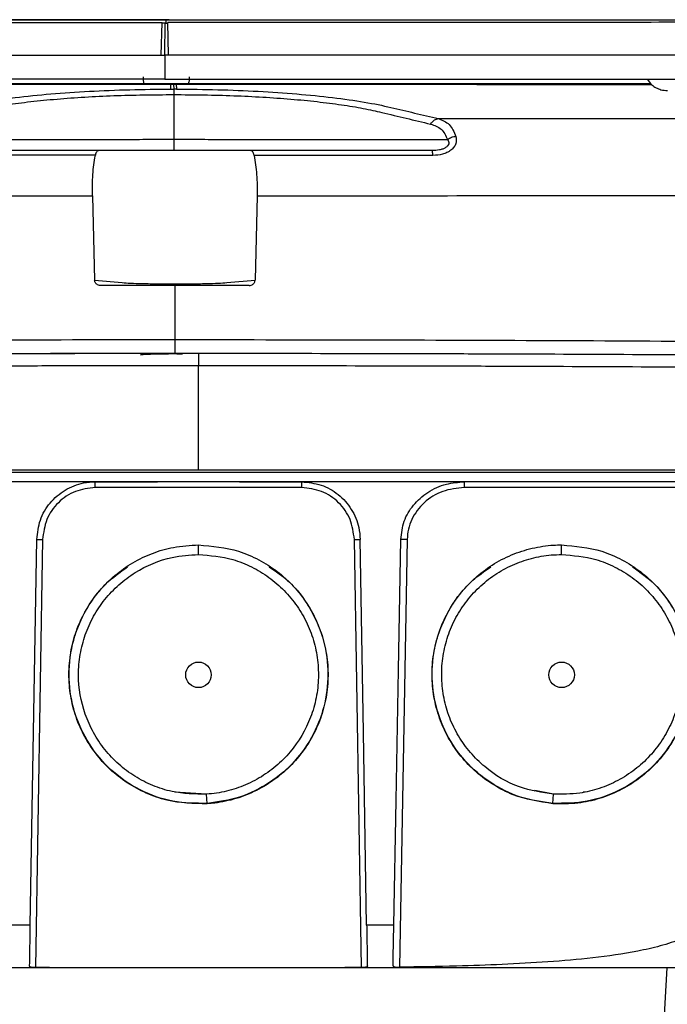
# Model space of a CAD drawing. Header units: millimetres. Extents: x 15 to 415, y 5 to 292.
# Tile 17 of 32: x 197 to 209, y 168 to 185. Entities that reach past the tile are written whole.
import ezdxf

# ---------------------------------------------------------------- set-up
doc = ezdxf.new("R2010")
doc.units = ezdxf.units.MM
doc.styles.add('SLDTEXTSTYLE0', font='TXT', dxfattribs={"width": 0.75})
doc.dimstyles.new('SLDDIMSTYLE2', dxfattribs={"dimtxt": 3.5, "dimasz": 3.556, "dimexe": 0, "dimexo": 0.0625, "dimgap": 0.875, "dimtad": 1, "dimdec": 0, "dimlfac": 5, "dimrnd": 1e-09, "dimzin": 12, "dimdsep": 46, "dimtxsty": 'SLDTEXTSTYLE0', "dimblk1": 'CLOSED', "dimblk2": 'CLOSED', "dimsah": 1, "dimcen": 0.09, "dimadec": 0, "dimazin": 3, "dimtfac": 1, "dimtdec": 0, "dimtofl": 0, "dimtmove": 0, "dimatfit": 3, "dimldrblk": 'CLOSED', "dimfxl": 0, "dimfrac": 2, "dimtolj": 1, "dimtzin": 12, "dimarcsym": 0})

# ---------------------------------------------------------------- blocks, each defined once
blk = doc.blocks.new('_Closed')
at = {"color": 0, "linetype": 'ByBlock', "lineweight": -2}
for p, q in [((-1, 0.166667), (0, 0)), ((-1, 0.166667), (-1, -0.166667)), ((0, 0), (-1, -0.166667)), ((0, 0), (-1, 0))]:
    blk.add_line(p, q, dxfattribs=at)
blk = doc.blocks.new('_D_2')
at = {"color": 7, "linetype": 'Continuous', "lineweight": 18}
for p, q in [((198.925, 185.353), (158.479, 185.353)), ((159.479, 129.713), (159.479, 185.353)), ((175.079, 129.713), (158.479, 129.713))]:
    blk.add_line(p, q, dxfattribs=at)
at = {"color": 7, "linetype": 'Continuous', "lineweight": 18, "xscale": 3.556, "yscale": 3.556}
for p, rotation in [((159.479, 185.353), 90.0000000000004), ((159.479, 129.713), 270.0000000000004)]:
    blk.add_blockref('_Closed', p, dxfattribs=dict(at, rotation=rotation))
at = {"color": 7, "linetype": 'Continuous', "lineweight": 18, "insert": (154.967, 153.92), "char_height": 3.5, "attachment_point": 1, "rotation": 90, "style": 'SLDTEXTSTYLE0'}
blk.add_mtext('278', dxfattribs=at)

msp = doc.modelspace()

# ---------------------------------------------------------------- linework, layer by layer
at = {"color": 8, "linetype": 'Continuous', "lineweight": 25}
msp.add_line((199.9246, 185.2981), (199.9247, 185.3529), dxfattribs=at)
at = {"color": 7, "linetype": 'Continuous', "lineweight": 25}
for p, q in [((199.9754, 185.354), (199.927, 185.3541)), ((199.8359, 184.7464), (199.8551, 185.3051)), ((199.9052, 185.2981), (199.8551, 185.2981)), ((199.9007, 184.7464), (199.9052, 185.3053)), ((199.9052, 185.2981), (199.9552, 185.2981)), ((199.9656, 184.7464), (199.9552, 185.3049)), ((199.8359, 184.7464), (199.9007, 184.7464)), ((199.9007, 184.7464), (199.9007, 184.3355)), ((199.9656, 184.7464), (199.9007, 184.7464)), ((199.9321, 184.2553), (199.9773, 184.2553)), ((199.9773, 184.2553), (200.0225, 184.2553)), ((200.0057, 184.1637), (200.0055, 184.2454)), ((200.0514, 184.2454), (200.0055, 184.2454)), ((200.0057, 184.1637), (200.0535, 184.1638)), ((200.0514, 184.2454), (200.0535, 184.1638)), ((200.0973, 184.2454), (200.0514, 184.2454)), ((200.0973, 184.2454), (200.1013, 184.1637)), ((200.0541, 184.0688), (200.0558, 183.303)), ((203.4373, 183.2978), (204.7582, 183.2968)), ((198.7632, 183.1069), (195.6476, 183.1074)), ((199.0331, 183.1072), (198.7632, 183.1069)), ((201.3766, 183.1065), (201.1011, 183.1069)), ((204.4908, 183.1061), (201.3766, 183.1065)), ((198.6565, 182.3314), (198.695, 180.8814)), ((201.4868, 182.331), (201.4499, 180.881)), ((198.695, 180.8814), (199.171, 180.8399)), ((200.0726, 180.789), (198.7971, 180.7887)), ((200.0726, 180.789), (200.0731, 179.8611)), ((201.3479, 180.7883), (200.0726, 180.789)), ((200.9641, 180.8397), (201.4499, 180.881)), ((200.0731, 179.8611), (200.0723, 179.6268)), ((200.0723, 179.6268), (200.7324, 179.626)), ((200.479, 179.6266), (200.479, 179.4158)), ((200.479, 177.6204), (200.479, 179.4158)), ((198.7071, 177.4192), (199.7751, 177.4192)), ((201.183, 177.4192), (202.2509, 177.4192)), ((202.2509, 177.3195), (198.7071, 177.3195)), ((208.8921, 177.3195), (205.046, 177.3195)), ((197.8019, 176.4292), (197.6788, 169.0764)), ((203.2792, 169.0764), (203.1562, 176.4292)), ((204.0635, 176.4292), (203.9301, 169.0832)), ((200.4791, 176.1732), (200.4791, 176.3359)), ((206.7161, 176.1732), (206.7161, 176.3359)), ((200.0714, 172.0902), (200.0717, 172.0901)), ((200.6194, 172.0545), (200.0714, 172.0902)), ((200.6304, 171.8957), (200.6194, 172.0545)), ((200.942, 172.1018), (200.9424, 172.1019)), ((206.2529, 172.1019), (206.2533, 172.1018)), ((206.5759, 172.0545), (206.256, 172.1175)), ((206.5649, 171.8957), (206.5759, 172.0545)), ((207.1239, 172.0902), (207.0895, 172.088)), ((207.1235, 172.0901), (207.1239, 172.0902)), ((208.4005, 166.6541), (208.527, 169.0694))]:
    msp.add_line(p, q, dxfattribs=at)
at = {"color": 7, "linetype": 'Continuous', "lineweight": 25, "flags": 128}
for points in [[(197.5904, 169.8073), (197.6459, 173.1187), (197.7013, 176.43)], [(203.3676, 169.8073), (203.3122, 173.1187), (203.2568, 176.43)], [(203.8341, 169.8073), (203.8729, 171.9451), (203.9136, 174.1876), (203.9544, 176.43)]]:
    msp.add_lwpolyline(points, dxfattribs=at)
at = {"color": 7, "linetype": 'Continuous', "lineweight": 25}
for centre in [(200.4791, 174.1041), (206.7161, 174.1041)]:
    msp.add_ellipse(centre, major_axis=(0, 0.2194), ratio=0.9999619, dxfattribs=at)
for points, knots in [([(189.6788, 185.3549), (190.0998, 185.3549), (190.9418, 185.3549), (192.2147, 185.3548), (193.4918, 185.3548), (194.7733, 185.3547), (196.058, 185.3545), (197.3454, 185.3544), (198.6354, 185.3542), (199.4963, 185.3541), (199.927, 185.3541)], [0, 0, 0, 0, 0.1250315, 0.2500337, 0.3750444, 0.500037, 0.624952, 0.7498586, 0.8748452, 1, 1, 1, 1]), ([(199.9247, 185.3529), (198.8682, 185.353), (196.7551, 185.3533), (193.6006, 185.3536), (191.4339, 185.3537), (190.234, 185.3537), (190.0676, 185.3537), (189.9838, 185.3537)], [0, 0, 0, 0, 0.3163244, 0.632724, 0.9489724, 0.9743071, 1, 1, 1, 1]), ([(199.9247, 185.3529), (200.9811, 185.3527), (203.0941, 185.3524), (206.2479, 185.3517), (208.4141, 185.3512), (209.6133, 185.3509), (209.7797, 185.3508), (209.8632, 185.3508)], [0, 0, 0, 0, 0.3163293, 0.6327337, 0.9489723, 0.9743906, 1, 1, 1, 1]), ([(199.9754, 185.354), (200.9882, 185.3539), (203.0142, 185.3536), (206.0436, 185.353), (208.041, 185.3525), (209.0398, 185.3523)], [0, 0, 0, 0, 0.33325771, 0.66661092, 1, 1, 1, 1]), ([(190.6298, 185.3144), (191.6426, 185.3128), (193.6709, 185.3095), (196.7553, 185.3064), (198.8215, 185.3055), (199.8551, 185.3051)], [0, 0, 0, 0, 0.3326237, 0.6661627, 1, 1, 1, 1]), ([(209.1843, 185.3103), (208.4759, 185.3097), (207.1091, 185.3086), (205.1145, 185.3071), (203.2637, 185.3059), (201.5597, 185.305), (200.4731, 185.3049), (199.9552, 185.3049)], [0, 0, 0, 0, 0.2327957, 0.4491893, 0.6491853, 0.8327877, 1, 1, 1, 1]), ([(188.2911, 184.7532), (189.2213, 184.7523), (191.0948, 184.7505), (193.9626, 184.7486), (196.8827, 184.7471), (198.8481, 184.7467), (199.8359, 184.7464)], [0, 0, 0, 0, 0.2452357, 0.4939429, 0.7456845, 1, 1, 1, 1]), ([(211.5132, 184.7498), (210.5833, 184.7492), (208.7098, 184.7479), (205.8419, 184.7468), (202.9206, 184.7463), (200.9541, 184.7464), (199.9656, 184.7464)], [0, 0, 0, 0, 0.2450661, 0.4936995, 0.745491, 1, 1, 1, 1]), ([(199.9007, 184.3355), (198.9182, 184.3356), (196.9533, 184.3359), (194.0173, 184.3365), (191.0991, 184.3372), (189.1813, 184.3377), (188.2224, 184.3379)], [0, 0, 0, 0, 0.2500434, 0.5000915, 0.750043, 1, 1, 1, 1]), ([(199.5293, 184.3746), (199.5271, 184.3504), (199.5232, 184.3089), (199.5402, 184.2711), (199.5472, 184.2554)], [0, 0, 0, 0, 0.5825934, 1, 1, 1, 1]), ([(199.9007, 184.3355), (200.8832, 184.3354), (202.8482, 184.3351), (205.7847, 184.3348), (208.7038, 184.3346), (210.6225, 184.3346), (211.5819, 184.3345)], [0, 0, 0, 0, 0.25004811, 0.50009154, 0.75004769, 1, 1, 1, 1]), ([(200.3017, 184.2456), (200.3103, 184.2657), (200.3279, 184.3069), (200.324, 184.3516), (200.3221, 184.3745)], [0, 0, 0, 0, 0.48774882, 1, 1, 1, 1]), ([(208.1856, 184.3353), (208.2102, 184.3007), (208.2522, 184.2416), (208.338, 184.1841), (208.4295, 184.1452), (208.4986, 184.1407), (208.5371, 184.1381)], [0, 0, 0, 0, 0.2998617, 0.510815, 0.7273206, 1, 1, 1, 1]), ([(191.5476, 184.247), (192.4669, 184.2468), (194.3258, 184.2464), (197.1519, 184.2458), (199.0545, 184.2456), (200.0055, 184.2454)], [0, 0, 0, 0, 0.3285512, 0.6643413, 1, 1, 1, 1]), ([(191.5479, 184.2473), (191.6558, 184.2472), (192.3184, 184.2471), (193.543, 184.2468), (195.2233, 184.2465), (196.8606, 184.2461), (198.4521, 184.2459), (199.4859, 184.2456), (200.033, 184.2456), (200.0691, 184.2456), (200.3827, 184.2456), (201.2327, 184.2455), (202.6421, 184.2453), (204.329, 184.2451), (206.2074, 184.245), (207.5111, 184.2449), (208.26, 184.2449)], [0, 0, 0, 0, 0.019606, 0.1203109, 0.2210158, 0.321653, 0.4134618, 0.5053736, 0.5061668, 0.5111163, 0.5118285, 0.5621407, 0.6628456, 0.7635505, 0.8641877, 1, 1, 1, 1]), ([(208.2529, 184.2535), (208.2125, 184.2535), (207.6173, 184.2536), (206.4603, 184.2539), (204.78, 184.2543), (203.1468, 184.2546), (201.5635, 184.2549), (200.538, 184.255), (199.9955, 184.2551), (199.9598, 184.2551), (199.6467, 184.2551), (198.7968, 184.2553), (197.3876, 184.2554), (195.7002, 184.2556), (194.0237, 184.2557), (192.6422, 184.2558), (191.8256, 184.2558), (191.5586, 184.2559)], [0, 0, 0, 0, 0.0073443, 0.1081638, 0.2089833, 0.3097354, 0.4009197, 0.4922042, 0.4929978, 0.4978753, 0.4985888, 0.5489585, 0.6497781, 0.7505976, 0.8513496, 0.9513855, 1, 1, 1, 1]), ([(199.9321, 184.2553), (198.9839, 184.2554), (197.0871, 184.2557), (194.2894, 184.2559), (192.4562, 184.256), (191.5589, 184.2561)], [0, 0, 0, 0, 0.3378635, 0.6758859, 1, 1, 1, 1]), ([(195.5323, 183.6566), (195.7125, 183.6996), (196.0729, 183.7855), (196.597, 183.9161), (197.2542, 184.0142), (197.9356, 184.0831), (198.5992, 184.128), (199.294, 184.1569), (199.7686, 184.1614), (200.0057, 184.1637)], [0, 0, 0, 0, 0.1664741, 0.33296289, 0.49968051, 0.62479428, 0.74986063, 0.87498944, 1, 1, 1, 1]), ([(208.2527, 184.2537), (207.7729, 184.2538), (206.7244, 184.2541), (204.8288, 184.2545), (202.5646, 184.2549), (200.8707, 184.2552), (200.0225, 184.2553)], [0, 0, 0, 0, 0.1764325, 0.3855863, 0.6923519, 1, 1, 1, 1]), ([(200.0535, 184.1638), (200.0535, 184.1606), (200.0536, 184.1542), (200.0538, 184.133), (200.0539, 184.1049), (200.054, 184.0808), (200.0541, 184.0688)], [0, 0, 0, 0, 0.25000537, 0.50000091, 0.75000125, 1, 1, 1, 1]), ([(200.1013, 184.1637), (200.0933, 184.1637), (200.0774, 184.1637), (200.0615, 184.1638), (200.0535, 184.1638)], [0, 0, 0, 0, 0.4999999, 1, 1, 1, 1]), ([(200.0973, 184.2454), (201.0481, 184.2453), (202.9503, 184.245), (205.6776, 184.2448), (207.4381, 184.2447), (208.2602, 184.2446)], [0, 0, 0, 0, 0.3475958, 0.6953549, 1, 1, 1, 1]), ([(200.1013, 184.1637), (200.3385, 184.1614), (200.8133, 184.1567), (201.5094, 184.1276), (202.1752, 184.0825), (202.7914, 184.0202), (203.3444, 183.9428), (203.7904, 183.8498), (204.1891, 183.7523), (204.4623, 183.6876), (204.599, 183.6553)], [0, 0, 0, 0, 0.1249911, 0.2501002, 0.375147, 0.5002411, 0.625369, 0.7503271, 0.8751642, 1, 1, 1, 1]), ([(196.494, 183.7623), (196.5961, 183.7863), (196.8007, 183.8344), (197.1767, 183.8963), (197.5925, 183.9497), (198.0449, 183.9937), (198.5243, 184.0276), (199.1892, 184.0609), (199.7082, 184.0656), (200.0541, 184.0688)], [0, 0, 0, 0, 0.1240588, 0.2486196, 0.3735112, 0.4986471, 0.6239615, 0.7494034, 1, 1, 1, 1]), ([(200.0541, 184.0688), (200.4001, 184.0655), (200.9193, 184.0607), (201.5858, 184.0272), (202.0668, 183.9931), (202.5212, 183.949), (202.9394, 183.8954), (203.3182, 183.8335), (203.525, 183.7853), (203.6282, 183.7612)], [0, 0, 0, 0, 0.2505973, 0.3760393, 0.501354, 0.6264898, 0.7513813, 0.8759416, 1, 1, 1, 1]), ([(203.6282, 183.7612), (203.7678, 183.7282), (204.047, 183.6622), (204.326, 183.5957), (204.4654, 183.5625)], [0, 0, 0, 0, 0.49997443, 1, 1, 1, 1]), ([(204.4654, 183.5625), (204.4865, 183.5897), (204.5241, 183.6384), (204.5761, 183.6502), (204.599, 183.6553)], [0, 0, 0, 0, 0.5589299, 1, 1, 1, 1]), ([(204.599, 183.6553), (205.6863, 183.6557), (207.8611, 183.6564), (209.9997, 183.658), (211.069, 183.6589)], [0, 0, 0, 0, 0.4999917, 1, 1, 1, 1]), ([(204.599, 183.6553), (204.6675, 183.629), (204.8056, 183.576), (204.869, 183.4268), (204.9009, 183.3517)], [0, 0, 0, 0, 0.4961996, 1, 1, 1, 1]), ([(204.4654, 183.5625), (204.5323, 183.5398), (204.6661, 183.4943), (204.7275, 183.3626), (204.7582, 183.2968)], [0, 0, 0, 0, 0.5000701, 1, 1, 1, 1]), ([(196.6866, 183.2987), (196.7464, 183.2982), (196.8658, 183.2972), (197.0999, 183.2961), (197.5288, 183.2952), (198.2093, 183.2959), (198.9644, 183.2983), (199.5843, 183.3006), (199.8982, 183.3024), (200.0558, 183.3032)], [0, 0, 0, 0, 0.0715628, 0.1427722, 0.2539967, 0.5039114, 0.7517495, 0.8753806, 1, 1, 1, 1]), ([(200.0558, 183.3032), (200.0559, 183.2766), (200.0561, 183.2235), (200.0564, 183.1596), (200.0568, 183.1165), (200.0571, 183.1109), (200.0572, 183.1084)], [0, 0, 0, 0, 0.2370342, 0.4739291, 0.7564087, 1, 1, 1, 1]), ([(200.0558, 183.3032), (200.2135, 183.3023), (200.5275, 183.3005), (201.1483, 183.298), (201.9054, 183.2954), (202.6228, 183.2944), (203.0654, 183.2954), (203.2958, 183.2966), (203.3901, 183.2974), (203.4373, 183.2978)], [0, 0, 0, 0, 0.1246245, 0.24826074, 0.49610898, 0.746034, 0.88765298, 0.94372121, 1, 1, 1, 1]), ([(204.7582, 183.2968), (204.7647, 183.2855), (204.7774, 183.2636), (204.7798, 183.226), (204.7636, 183.1883), (204.7264, 183.1556), (204.6758, 183.1319), (204.5968, 183.1104), (204.5337, 183.1078), (204.4908, 183.1061)], [0, 0, 0, 0, 0.1402904, 0.2697515, 0.3886251, 0.5039858, 0.6204079, 0.7420436, 1, 1, 1, 1]), ([(204.9009, 183.3517), (204.9065, 183.3108), (204.9148, 183.2497), (204.8715, 183.1653), (204.8183, 183.111), (204.749, 183.0702), (204.6466, 183.0332), (204.5618, 183.0282), (204.5058, 183.0248)], [0, 0, 0, 0, 0.2656432, 0.3968417, 0.5252017, 0.6478015, 0.7671356, 1, 1, 1, 1]), ([(204.7582, 183.2968), (204.7683, 183.3043), (204.7887, 183.3194), (204.8244, 183.3359), (204.8622, 183.3476), (204.888, 183.3503), (204.9009, 183.3517)], [0, 0, 0, 0, 0.2500085, 0.500002, 0.7499999, 1, 1, 1, 1]), ([(198.7078, 183.0257), (198.1949, 183.0257), (197.1689, 183.0259), (196.1456, 183.026), (195.6338, 183.0261)], [0, 0, 0, 0, 0.4999668, 1, 1, 1, 1]), ([(200.0572, 183.1084), (199.8247, 183.1084), (199.3639, 183.1084), (198.6906, 183.1084), (198.0518, 183.1084), (197.549, 183.1083), (197.2324, 183.1082), (197.0912, 183.1081), (197.0333, 183.1081), (197.004, 183.1081), (196.9844, 183.1081), (196.9717, 183.1081), (196.9608, 183.1081), (196.9221, 183.1081), (196.8579, 183.108), (196.7651, 183.108), (196.6565, 183.1079), (196.408, 183.1078), (196.0691, 183.1076), (195.7741, 183.1075), (195.6476, 183.1074)], [0, 0, 0, 0, 0.12612215, 0.2499789, 0.37500598, 0.50000341, 0.57083849, 0.60141024, 0.60937185, 0.61731722, 0.62524764, 0.62558727, 0.62798577, 0.6344034, 0.65827657, 0.6823684, 0.71300132, 0.75017526, 0.89286051, 1, 1, 1, 1]), ([(198.6565, 182.3314), (198.6562, 182.4554), (198.6557, 182.7053), (198.6904, 182.9184), (198.7078, 183.0257)], [0, 0, 0, 0, 0.4964734, 1, 1, 1, 1]), ([(198.7632, 183.1069), (198.7573, 183.1059), (198.7455, 183.1039), (198.73, 183.0873), (198.7166, 183.0623), (198.7107, 183.0378), (198.7078, 183.0257)], [0, 0, 0, 0, 0.2515146, 0.5001766, 0.7518226, 1, 1, 1, 1]), ([(201.101, 183.1069), (201.059, 183.107), (200.9653, 183.1071), (200.7262, 183.1072), (200.4186, 183.1074), (200.0788, 183.1074), (199.7354, 183.1075), (199.4192, 183.1074), (199.1717, 183.1073), (199.0761, 183.1072), (199.0332, 183.1072)], [0, 0, 0, 0, 0.1074054, 0.2399029, 0.3655892, 0.4941556, 0.6241806, 0.7525701, 0.8889507, 1, 1, 1, 1]), ([(204.4908, 183.1061), (204.4802, 183.1061), (204.4393, 183.1062), (204.3511, 183.1062), (204.2092, 183.1064), (204.016, 183.1065), (203.7723, 183.1067), (203.5177, 183.1069), (203.3075, 183.1071), (203.1569, 183.1072), (203.0199, 183.1073), (202.8488, 183.1074), (202.5357, 183.1076), (202.0665, 183.1078), (201.4241, 183.1081), (200.7491, 183.1082), (200.2881, 183.1083), (200.0572, 183.1084)], [0, 0, 0, 0, 0.00893, 0.0342702, 0.0739447, 0.1279535, 0.1962966, 0.2783037, 0.3416929, 0.3719985, 0.4055218, 0.4522789, 0.5000045, 0.6250006, 0.7500264, 0.8748008, 1, 1, 1, 1]), ([(201.4333, 183.0253), (201.4303, 183.0374), (201.4243, 183.0619), (201.4106, 183.0869), (201.3946, 183.1036), (201.3827, 183.1055), (201.3766, 183.1065)], [0, 0, 0, 0, 0.2481136, 0.4998162, 0.748464, 1, 1, 1, 1]), ([(201.4333, 183.0253), (201.4513, 182.918), (201.487, 182.7049), (201.4869, 182.455), (201.4868, 182.331)], [0, 0, 0, 0, 0.5035258, 1, 1, 1, 1]), ([(204.5058, 183.0248), (203.9944, 183.0249), (202.9717, 183.025), (201.9461, 183.0252), (201.4333, 183.0253)], [0, 0, 0, 0, 0.5000333, 1, 1, 1, 1]), ([(204.5058, 183.0248), (204.5049, 183.0368), (204.503, 183.0606), (204.4993, 183.0861), (204.4952, 183.103), (204.4923, 183.1051), (204.4908, 183.1061)], [0, 0, 0, 0, 0.2499997, 0.4999987, 0.7499979, 1, 1, 1, 1]), ([(188.7545, 182.3471), (189.5693, 182.345), (191.1989, 182.3409), (193.6724, 182.3364), (196.1592, 182.333), (197.824, 182.3319), (198.6565, 182.3314)], [0, 0, 0, 0, 0.2499927, 0.4999957, 0.7500014, 1, 1, 1, 1]), ([(201.4868, 182.331), (202.319, 182.3313), (203.9833, 182.3319), (206.4679, 182.3346), (208.9383, 182.3384), (210.565, 182.342), (211.3784, 182.3439)], [0, 0, 0, 0, 0.2499987, 0.5000043, 0.7500072, 1, 1, 1, 1]), ([(198.7971, 180.7887), (198.7856, 180.7897), (198.7616, 180.7917), (198.7339, 180.8069), (198.7155, 180.8248), (198.7044, 180.8417), (198.6968, 180.8608), (198.6956, 180.8745), (198.695, 180.8814)], [0, 0, 0, 0, 0.2240236, 0.466995, 0.5990277, 0.7281905, 0.8639934, 1, 1, 1, 1]), ([(199.171, 180.8399), (199.2139, 180.8368), (199.2998, 180.8305), (199.5173, 180.8233), (199.7776, 180.8186), (200.0649, 180.817), (200.3526, 180.8186), (200.614, 180.8231), (200.8332, 180.8302), (200.9204, 180.8365), (200.9641, 180.8397)], [0, 0, 0, 0, 0.124961, 0.2499921, 0.3750005, 0.5000006, 0.6249509, 0.7499869, 0.8750135, 1, 1, 1, 1]), ([(201.3479, 180.7883), (201.3609, 180.7896), (201.3849, 180.7919), (201.4123, 180.8076), (201.4299, 180.8249), (201.4409, 180.8421), (201.4481, 180.8611), (201.4493, 180.8743), (201.4499, 180.881)], [0, 0, 0, 0, 0.2525269, 0.4670547, 0.6032414, 0.7369492, 0.8689338, 1, 1, 1, 1]), ([(187.7005, 179.8116), (188.7164, 179.8194), (190.7477, 179.8349), (193.8402, 179.85), (196.9512, 179.8597), (199.0326, 179.8606), (200.0731, 179.8611)], [0, 0, 0, 0, 0.2500819, 0.5000703, 0.7500928, 1, 1, 1, 1]), ([(200.0731, 179.8611), (201.1134, 179.8603), (203.1946, 179.8588), (206.303, 179.8482), (209.3919, 179.8322), (211.4193, 179.8161), (212.4333, 179.8081)], [0, 0, 0, 0, 0.2499072, 0.4999297, 0.7499181, 1, 1, 1, 1]), ([(187.7477, 179.5761), (188.7594, 179.584), (190.7828, 179.5999), (193.8634, 179.6154), (196.9624, 179.6254), (199.0358, 179.6263), (200.0723, 179.6268)], [0, 0, 0, 0, 0.25003916, 0.50007089, 0.75007947, 1, 1, 1, 1]), ([(188.1576, 179.5742), (188.3514, 179.5758), (189.3206, 179.5841), (191.0787, 179.5969), (193.0485, 179.6081), (195.0278, 179.6168), (196.6178, 179.6218), (198.5678, 179.6258), (199.7229, 179.6262), (200.479, 179.6266)], [0, 0, 0, 0, 0.048091, 0.2405043, 0.4329175, 0.5291045, 0.7215177, 0.8177047, 1, 1, 1, 1]), ([(199.4854, 179.5992), (199.4943, 179.6019), (199.512, 179.6072), (199.6267, 179.6129), (199.7477, 179.6164), (199.884, 179.6188), (200.0458, 179.6201), (200.1621, 179.619), (200.2071, 179.6186)], [0, 0, 0, 0, 0.2160906, 0.4334289, 0.5466128, 0.6600113, 0.8683166, 1, 1, 1, 1]), ([(200.479, 179.6266), (200.6785, 179.6265), (201.6759, 179.6264), (203.0721, 179.6247), (204.6641, 179.6208), (206.2532, 179.6156), (207.8364, 179.6084), (210.1581, 179.5952), (211.6738, 179.5831), (212.8004, 179.5742)], [0, 0, 0, 0, 0.0480921, 0.2405097, 0.3366989, 0.4328881, 0.6253059, 0.721495, 1, 1, 1, 1]), ([(188.1095, 179.3631), (188.3033, 179.3647), (189.2724, 179.373), (191.0305, 179.3859), (193.0002, 179.3971), (194.9794, 179.4059), (196.5692, 179.411), (198.5354, 179.415), (199.7067, 179.4155), (200.479, 179.4158)], [0, 0, 0, 0, 0.0479038, 0.2395677, 0.4312316, 0.5270441, 0.7187079, 0.8145205, 1, 1, 1, 1]), ([(200.479, 179.4158), (200.6785, 179.4158), (201.6759, 179.4157), (203.0721, 179.4139), (204.6642, 179.41), (206.2533, 179.4048), (207.8368, 179.3977), (209.5959, 179.3876), (211.1386, 179.3773), (212.2786, 179.3678), (212.8486, 179.3631)], [0, 0, 0, 0, 0.047903, 0.2395636, 0.3353745, 0.4311854, 0.622846, 0.7186568, 0.8593284, 1, 1, 1, 1]), ([(216.0912, 177.5802), (216.0916, 177.5802), (216.094, 177.5802), (216.0589, 177.5802), (215.988, 177.5802), (215.8918, 177.5802), (215.7595, 177.5802), (215.5909, 177.5802), (215.4464, 177.5802), (215.2839, 177.5802), (215.1486, 177.5802), (215.0608, 177.5802), (215.0344, 177.5802), (215.0231, 177.5802), (215.0159, 177.5802), (214.9935, 177.5802), (214.9239, 177.5802), (214.7662, 177.5802), (214.5021, 177.5802), (214.1676, 177.5802), (213.7779, 177.5802), (213.3374, 177.5802), (213.0022, 177.5802), (212.739, 177.5802), (212.3218, 177.5802), (211.6045, 177.5802), (210.324, 177.5802), (208.7138, 177.5802), (207.0937, 177.5802), (205.4679, 177.5802), (204.1634, 177.5802), (202.8565, 177.5802), (201.8755, 177.5802), (200.5668, 177.5802), (199.2577, 177.5802), (197.9498, 177.5802), (196.6431, 177.5802), (195.0128, 177.5802), (193.3891, 177.5802), (191.756, 177.5802), (190.4438, 177.5802), (189.1306, 177.5802), (188.4771, 177.5802), (188.1504, 177.5802)], [0, 0, 0, 0, 0.01137785, 0.06181367, 0.08702832, 0.11224296, 0.16267879, 0.18789342, 0.21310809, 0.23832273, 0.26353737, 0.26984077, 0.27299247, 0.27378039, 0.27417436, 0.27575028, 0.28205908, 0.29470955, 0.30772688, 0.32037735, 0.33339467, 0.34604514, 0.3590625, 0.3606384, 0.36694181, 0.39215653, 0.41737123, 0.46780756, 0.51824387, 0.5434586, 0.59389491, 0.61910963, 0.64432434, 0.66953906, 0.71997538, 0.74519009, 0.77040481, 0.82084113, 0.87127746, 0.89649217, 0.94820511, 0.97409759, 1, 1, 1, 1]), ([(200.479, 177.6204), (199.4434, 177.6204), (197.3702, 177.6204), (194.2715, 177.6204), (191.1924, 177.6204), (189.1709, 177.6204), (188.1611, 177.6204)], [0, 0, 0, 0, 0.24976806, 0.49999565, 0.75022543, 1, 1, 1, 1]), ([(212.797, 177.6204), (212.7775, 177.6204), (211.9553, 177.6204), (210.3189, 177.6204), (207.8739, 177.6204), (205.4141, 177.6204), (202.9485, 177.6204), (201.3017, 177.6204), (200.479, 177.6204)], [0, 0, 0, 0, 0.0048436, 0.204227, 0.4039536, 0.6028323, 0.8015908, 1, 1, 1, 1]), ([(215.9309, 177.4192), (215.9245, 177.4192), (215.9148, 177.4192), (215.8298, 177.4192), (215.6952, 177.4192), (215.4908, 177.4192), (215.2859, 177.4192), (215.1134, 177.4192), (214.9473, 177.4192), (214.8157, 177.4192), (214.6219, 177.4192), (214.3575, 177.4192), (214.0412, 177.4192), (213.6668, 177.4192), (213.2827, 177.4192), (212.9012, 177.4192), (212.4269, 177.4192), (211.6005, 177.4192), (209.945, 177.4192), (208.0417, 177.4192), (206.1274, 177.4192), (204.6874, 177.4192), (203.244, 177.4192), (201.7984, 177.4192), (200.3518, 177.4192), (198.9053, 177.4192), (197.46, 177.4192), (195.536, 177.4192), (193.6185, 177.4192), (191.7135, 177.4192), (190.0583, 177.4192), (188.8889, 177.4192), (188.189, 177.4192)], [0, 0, 0, 0, 0.05205821, 0.07910294, 0.13320044, 0.18729788, 0.21434262, 0.24138737, 0.26843211, 0.28195817, 0.29572746, 0.30777993, 0.32018181, 0.33223446, 0.34463703, 0.35405727, 0.36350052, 0.38254065, 0.41998074, 0.49488332, 0.53232343, 0.56976352, 0.60720363, 0.64464374, 0.68208384, 0.71952394, 0.75696404, 0.79440415, 0.86930675, 0.90674683, 0.94418694, 1, 1, 1, 1]), ([(197.7013, 176.43), (197.7143, 176.543), (197.7404, 176.7689), (197.9189, 177.0675), (198.1782, 177.2908), (198.4578, 177.4041), (198.639, 177.4151), (198.7071, 177.4192)], [0, 0, 0, 0, 0.2170306, 0.4340467, 0.6513762, 0.8688362, 1, 1, 1, 1]), ([(198.7071, 177.3195), (198.7071, 177.3326), (198.7071, 177.3588), (198.7071, 177.3917), (198.7071, 177.4147), (198.7071, 177.4177), (198.7071, 177.4192)], [0, 0, 0, 0, 0.2499986, 0.5000097, 0.7500016, 1, 1, 1, 1]), ([(202.2509, 177.4192), (202.3641, 177.4081), (202.5904, 177.3858), (202.8919, 177.2122), (203.1196, 176.9568), (203.2375, 176.6791), (203.2515, 176.4981), (203.2568, 176.43)], [0, 0, 0, 0, 0.2170125, 0.4340119, 0.6513269, 0.8687896, 1, 1, 1, 1]), ([(202.2509, 177.4192), (202.2509, 177.4177), (202.2509, 177.4147), (202.2509, 177.3917), (202.2509, 177.3588), (202.2509, 177.3326), (202.2509, 177.3195)], [0, 0, 0, 0, 0.2499984, 0.4999903, 0.7500014, 1, 1, 1, 1]), ([(203.9544, 176.43), (203.967, 176.5359), (203.9921, 176.7476), (204.1622, 177.03), (204.4128, 177.2532), (204.7207, 177.3943), (204.9421, 177.4112), (205.046, 177.4192)], [0, 0, 0, 0, 0.1948388, 0.3894431, 0.5911533, 0.8081682, 1, 1, 1, 1]), ([(205.046, 177.3195), (205.046, 177.3326), (205.046, 177.3588), (205.046, 177.3917), (205.046, 177.4147), (205.046, 177.4177), (205.046, 177.4192)], [0, 0, 0, 0, 0.2499986, 0.5000097, 0.7500016, 1, 1, 1, 1]), ([(198.7071, 177.3195), (198.5897, 177.3061), (198.3548, 177.2795), (198.0575, 177.0742), (197.8476, 176.7803), (197.8171, 176.5462), (197.8019, 176.4292)], [0, 0, 0, 0, 0.2501345, 0.5002446, 0.7503349, 1, 1, 1, 1]), ([(203.1562, 176.4292), (203.1409, 176.5464), (203.1103, 176.7808), (202.9001, 177.0746), (202.6028, 177.2796), (202.3681, 177.3062), (202.2509, 177.3195)], [0, 0, 0, 0, 0.2501347, 0.5002451, 0.7503358, 1, 1, 1, 1]), ([(205.046, 177.3195), (204.9194, 177.3064), (204.6686, 177.2805), (204.3439, 177.079), (204.1584, 176.8317), (204.0776, 176.6056), (204.0682, 176.4879), (204.0635, 176.4292)], [0, 0, 0, 0, 0.25857759, 0.51232587, 0.75836925, 0.87960273, 1, 1, 1, 1]), ([(197.7013, 176.43), (197.7028, 176.4301), (197.7058, 176.4303), (197.7291, 176.4302), (197.7623, 176.4298), (197.7887, 176.4294), (197.8019, 176.4292)], [0, 0, 0, 0, 0.2499984, 0.4999972, 0.7499993, 1, 1, 1, 1]), ([(203.1562, 176.4292), (203.1694, 176.4294), (203.1957, 176.4298), (203.229, 176.4302), (203.2523, 176.4303), (203.2553, 176.4301), (203.2568, 176.43)], [0, 0, 0, 0, 0.2500005, 0.5000027, 0.7500015, 1, 1, 1, 1]), ([(204.0635, 176.4292), (204.0499, 176.4294), (204.0217, 176.4298), (203.9907, 176.4301), (203.9717, 176.4303), (203.9616, 176.4303), (203.9554, 176.4302), (203.9547, 176.4301), (203.9544, 176.43)], [0, 0, 0, 0, 0.2485099, 0.5120021, 0.6426008, 0.7684989, 0.8879624, 1, 1, 1, 1]), ([(200.6306, 171.8893), (200.3956, 171.8939), (200.0349, 171.9009), (199.5769, 172.0646), (199.2464, 172.2426), (198.9516, 172.4767), (198.6986, 172.7558), (198.4967, 173.0747), (198.3509, 173.4221), (198.2669, 173.7882), (198.2433, 174.1635), (198.2847, 174.5385), (198.3875, 174.9024), (198.5517, 175.2422), (198.769, 175.5513), (199.0373, 175.8185), (199.3459, 176.0374), (199.686, 176.1992), (200.0658, 176.3124), (200.3349, 176.3274), (200.4791, 176.3354)], [0, 0, 0, 0, 0.0979437, 0.1503745, 0.2027906, 0.2553156, 0.3078366, 0.3605534, 0.4132618, 0.4655437, 0.5178145, 0.5706547, 0.6234879, 0.6760751, 0.7286691, 0.7816121, 0.8345726, 0.8870141, 0.9394569, 1, 1, 1, 1]), ([(200.4791, 176.3354), (200.7131, 176.3145), (201.0729, 176.2824), (201.5196, 176.0875), (201.8377, 175.8866), (202.1157, 175.6324), (202.3492, 175.3365), (202.5286, 175.0037), (202.6497, 174.6462), (202.7085, 174.2747), (202.7055, 173.8991), (202.6384, 173.5286), (202.511, 173.1739), (202.3244, 172.847), (202.087, 172.5545), (201.8022, 172.3067), (201.4801, 172.109), (201.1294, 171.9704), (200.8413, 171.9072), (200.6736, 171.893), (200.6306, 171.8893)], [0, 0, 0, 0, 0.10228, 0.1572359, 0.2121771, 0.2669957, 0.3218109, 0.3770119, 0.4322154, 0.4868277, 0.5414279, 0.5964305, 0.6514185, 0.7061949, 0.7609654, 0.816093, 0.8712187, 0.9261194, 0.9810166, 1, 1, 1, 1]), ([(206.5647, 171.8893), (206.3325, 171.9254), (205.9759, 171.9809), (205.5447, 172.2062), (205.2409, 172.4279), (204.9798, 172.7009), (204.7667, 173.0131), (204.6102, 173.3573), (204.5138, 173.7213), (204.4807, 174.0949), (204.5092, 174.4685), (204.6007, 174.8327), (204.751, 175.1783), (204.9595, 175.4926), (205.2169, 175.769), (205.518, 175.9974), (205.852, 176.172), (206.2095, 176.2863), (206.5014, 176.3313), (206.6709, 176.3345), (206.7161, 176.3354)], [0, 0, 0, 0, 0.1022737, 0.1570461, 0.2118201, 0.2669363, 0.3220633, 0.3771192, 0.4321785, 0.4866564, 0.5411275, 0.595987, 0.6508305, 0.7058355, 0.7608434, 0.8159421, 0.8710378, 0.9255792, 0.9801097, 1, 1, 1, 1]), ([(206.7161, 176.3354), (206.9502, 176.3148), (207.3104, 176.2831), (207.7574, 176.0867), (208.077, 175.8846), (208.3571, 175.6285), (208.5891, 175.3307), (208.7668, 174.9999), (208.8874, 174.6455), (208.9457, 174.2751), (208.9425, 173.8988), (208.875, 173.5282), (208.7476, 173.1727), (208.5601, 172.8443), (208.3212, 172.5518), (208.0367, 172.305), (207.7162, 172.1083), (207.3666, 171.9712), (206.9796, 171.8837), (206.7096, 171.8873), (206.5647, 171.8893)], [0, 0, 0, 0, 0.0979258, 0.1507141, 0.2035103, 0.2564781, 0.3094551, 0.361577, 0.4136851, 0.4661312, 0.5185674, 0.5712013, 0.623826, 0.6766486, 0.7294726, 0.7819143, 0.8343459, 0.8868046, 0.9392623, 1, 1, 1, 1]), ([(200.6193, 172.0544), (200.4193, 172.057), (200.103, 172.061), (199.692, 172.1963), (199.3819, 172.3532), (199.1034, 172.5632), (198.8627, 172.8159), (198.6685, 173.1063), (198.4788, 173.5284), (198.3993, 173.9938), (198.4387, 174.4558), (198.5254, 174.7952), (198.6698, 175.1137), (198.8639, 175.4044), (199.1059, 175.6582), (199.4778, 175.9345), (199.9475, 176.1353), (200.3282, 176.16), (200.4791, 176.1698)], [0, 0, 0, 0, 0.0902754, 0.1427047, 0.1951203, 0.2477695, 0.3004172, 0.3531165, 0.4058073, 0.5100996, 0.5630057, 0.6159089, 0.6685624, 0.7212275, 0.7741581, 0.8271053, 0.9314907, 1, 1, 1, 1]), ([(200.4791, 176.1698), (200.6785, 176.1534), (200.994, 176.1274), (201.3955, 175.9641), (201.6946, 175.7858), (201.9581, 175.557), (202.181, 175.2883), (202.3546, 174.9849), (202.475, 174.6575), (202.538, 174.3154), (202.5443, 173.9676), (202.4908, 173.6227), (202.345, 173.182), (202.0873, 172.785), (201.7447, 172.4716), (201.4512, 172.2814), (201.1302, 172.1452), (200.8484, 172.0755), (200.6763, 172.0597), (200.6193, 172.0544)], [0, 0, 0, 0, 0.0942359, 0.1491301, 0.2040085, 0.2589586, 0.3139044, 0.3689781, 0.4240478, 0.4786787, 0.5332954, 0.58841, 0.6435118, 0.7528591, 0.8079878, 0.8631162, 0.9179869, 0.972852, 1, 1, 1, 1]), ([(206.576, 172.0544), (206.3784, 172.0845), (205.9518, 172.1495), (205.4718, 172.44), (205.1423, 172.7653), (204.9381, 173.0495), (204.7853, 173.3637), (204.6875, 173.698), (204.648, 174.0429), (204.6654, 174.3893), (204.7416, 174.7287), (204.8727, 175.0524), (205.0585, 175.3487), (205.2904, 175.6102), (205.5632, 175.8282), (205.8675, 175.9975), (206.1955, 176.1116), (206.4822, 176.1637), (206.6568, 176.1682), (206.7161, 176.1698)], [0, 0, 0, 0, 0.0942298, 0.2034537, 0.2585261, 0.3136065, 0.3686259, 0.4236419, 0.478134, 0.5326156, 0.58755, 0.6424694, 0.6975901, 0.7527116, 0.8076246, 0.8625282, 0.9171781, 0.9718168, 1, 1, 1, 1]), ([(206.7161, 176.1698), (206.9155, 176.1536), (207.2315, 176.1279), (207.6336, 175.9633), (207.9339, 175.7836), (208.1992, 175.5534), (208.4207, 175.2834), (208.5925, 174.9817), (208.7127, 174.6568), (208.7754, 174.3149), (208.7812, 173.9659), (208.7271, 173.621), (208.6172, 173.289), (208.4512, 172.9806), (208.2367, 172.7045), (207.9792, 172.4698), (207.6872, 172.2805), (207.3668, 172.1456), (206.994, 172.0516), (206.727, 172.0534), (206.576, 172.0544)], [0, 0, 0, 0, 0.0901959, 0.1429565, 0.1957245, 0.2486898, 0.3016573, 0.3536884, 0.4057026, 0.4583097, 0.5109088, 0.5635514, 0.6161895, 0.6690472, 0.7219087, 0.7742916, 0.8266667, 0.8791794, 0.9316956, 1, 1, 1, 1]), ([(200.6304, 171.8957), (200.4317, 171.8975), (200.0339, 171.9011), (199.4661, 172.1056), (198.9713, 172.4433), (198.584, 172.9009), (198.3315, 173.4448), (198.231, 174.0357), (198.2902, 174.6338), (198.508, 175.1902), (198.8339, 175.6554), (199.1291, 175.8648), (199.2624, 175.9593)], [0, 0, 0, 0, 0.1017724, 0.2038024, 0.3054438, 0.4076242, 0.5087931, 0.6108964, 0.7129672, 0.8144645, 0.9162775, 1, 1, 1, 1]), ([(201.6921, 175.9587), (201.8065, 175.8813), (202.0791, 175.6968), (202.3975, 175.2786), (202.6323, 174.7568), (202.7251, 174.1898), (202.6712, 173.6181), (202.4744, 173.079), (202.1476, 172.6065), (201.7106, 172.2349), (201.1948, 171.9755), (200.8183, 171.9223), (200.6304, 171.8957)], [0, 0, 0, 0, 0.0746717, 0.1779894, 0.2800802, 0.3832141, 0.4862712, 0.5886019, 0.6916331, 0.7945945, 0.8975008, 1, 1, 1, 1]), ([(206.5649, 171.8957), (206.377, 171.9223), (206.0004, 171.9755), (205.4847, 172.2349), (205.0477, 172.6065), (204.7209, 173.079), (204.5241, 173.6181), (204.4702, 174.1898), (204.563, 174.7568), (204.7978, 175.2786), (205.1162, 175.6968), (205.3888, 175.8813), (205.5032, 175.9587)], [0, 0, 0, 0, 0.1024993, 0.2054055, 0.3083669, 0.4113981, 0.5137288, 0.6167859, 0.7199198, 0.8220106, 0.9253283, 1, 1, 1, 1]), ([(207.9329, 175.9593), (208.0661, 175.8648), (208.3614, 175.6554), (208.6872, 175.1902), (208.9051, 174.6338), (208.9643, 174.0357), (208.8638, 173.4448), (208.6113, 172.9009), (208.224, 172.4433), (207.7291, 172.1056), (207.1613, 171.9011), (206.7635, 171.8975), (206.5649, 171.8957)], [0, 0, 0, 0, 0.0837225, 0.1855354, 0.2870328, 0.3891036, 0.4912069, 0.5923757, 0.6945562, 0.7961976, 0.8982276, 1, 1, 1, 1]), ([(197.5904, 169.8073), (197.5127, 169.8073), (197.3572, 169.8073), (197.2017, 169.8073), (197.124, 169.8073)], [0, 0, 0, 0, 0.5000661, 1, 1, 1, 1]), ([(197.5786, 169.0987), (197.5791, 169.1304), (197.5802, 169.1938), (197.5834, 169.3834), (197.5869, 169.5968), (197.5894, 169.7449), (197.5904, 169.8073)], [0, 0, 0, 0, 0.2681945, 0.5363789, 0.8045905, 1, 1, 1, 1]), ([(203.8341, 169.8073), (203.7564, 169.8073), (203.6009, 169.8073), (203.4454, 169.8073), (203.3676, 169.8073)], [0, 0, 0, 0, 0.4999341, 1, 1, 1, 1]), ([(203.3676, 169.8073), (203.369, 169.7217), (203.3719, 169.5505), (203.3756, 169.3278), (203.3783, 169.1717), (203.3791, 169.1204), (203.3795, 169.0987)], [0, 0, 0, 0, 0.2674477, 0.5349058, 0.8028914, 1, 1, 1, 1]), ([(203.8214, 169.1072), (203.822, 169.1419), (203.8232, 169.2112), (203.8268, 169.407), (203.8306, 169.6154), (203.8331, 169.754), (203.8341, 169.8073)], [0, 0, 0, 0, 0.2759992, 0.5520084, 0.8279251, 1, 1, 1, 1]), ([(209.0263, 169.8073), (209.0211, 169.7893), (209.0083, 169.7452), (208.9275, 169.6572), (208.7281, 169.5436), (208.4095, 169.4409), (207.9001, 169.3281), (207.2546, 169.2368), (206.2173, 169.1495), (205.1081, 169.1025), (204.258, 169.0886), (203.9301, 169.0832)], [0, 0, 0, 0, 0.0105939, 0.02601885, 0.06645845, 0.14083583, 0.21664792, 0.3649695, 0.51339878, 0.81234755, 1, 1, 1, 1]), ([(197.6788, 169.0764), (197.6676, 169.0767), (197.6453, 169.0771), (197.6155, 169.08), (197.593, 169.0848), (197.5804, 169.0912), (197.5791, 169.0965), (197.5786, 169.0987)], [0, 0, 0, 0, 0.2094365, 0.4188782, 0.6283146, 0.8394878, 1, 1, 1, 1]), ([(203.3795, 169.0987), (203.3784, 169.0957), (203.3763, 169.0895), (203.3587, 169.0829), (203.3327, 169.0788), (203.3046, 169.0769), (203.2863, 169.0766), (203.2792, 169.0764)], [0, 0, 0, 0, 0.2208527, 0.4419767, 0.6567902, 0.8672108, 1, 1, 1, 1]), ([(203.8214, 169.1072), (203.8224, 169.1039), (203.8244, 169.0973), (203.8412, 169.0903), (203.8665, 169.0856), (203.8974, 169.0833), (203.9196, 169.0832), (203.9301, 169.0832)], [0, 0, 0, 0, 0.2003585, 0.4007833, 0.601186, 0.8109451, 1, 1, 1, 1]), ([(200.479, 169.0694), (199.3771, 169.0694), (197.173, 169.0694), (193.8788, 169.0694), (191.7101, 169.0694), (190.6259, 169.0694)], [0, 0, 0, 0, 0.3332918, 0.6667032, 1, 1, 1, 1]), ([(200.479, 169.0698), (199.9723, 169.0697), (199.0389, 169.0694), (198.1055, 169.0742), (197.6788, 169.0764)], [0, 0, 0, 0, 0.54285431, 1, 1, 1, 1]), ([(203.2792, 169.0764), (202.7669, 169.074), (201.8335, 169.0695), (200.9001, 169.0697), (200.479, 169.0698)], [0, 0, 0, 0, 0.5488881, 1, 1, 1, 1]), ([(200.479, 169.0694), (200.479, 169.0694), (200.479, 169.0695), (200.479, 169.0697), (200.479, 169.0698)], [0, 0, 0, 0, 0.5599979, 1, 1, 1, 1]), ([(210.3322, 169.0694), (209.248, 169.0694), (207.0793, 169.0694), (203.7851, 169.0694), (201.5809, 169.0694), (200.479, 169.0694)], [0, 0, 0, 0, 0.3332872, 0.6666986, 1, 1, 1, 1])]:
    msp.add_open_spline(points, degree=3, knots=knots, dxfattribs=at)

# ---------------------------------------------------------------- dimensions: what is measured, and where the dimension line sits
at = {"color": 7, "linetype": 'Continuous', "lineweight": 18}
dim = msp.add_linear_dim(base=(159.479, 185.3529), p1=(176.079, 129.7132), p2=(199.9247, 185.3529), angle=90, dimstyle='SLDDIMSTYLE2', dxfattribs=at)
dim.commit()
dim.dimension.update_dxf_attribs({"geometry": '_D_2', "text_midpoint": (159.479, 157.7996), "dimtype": 160})

doc.saveas('drawing.dxf')
